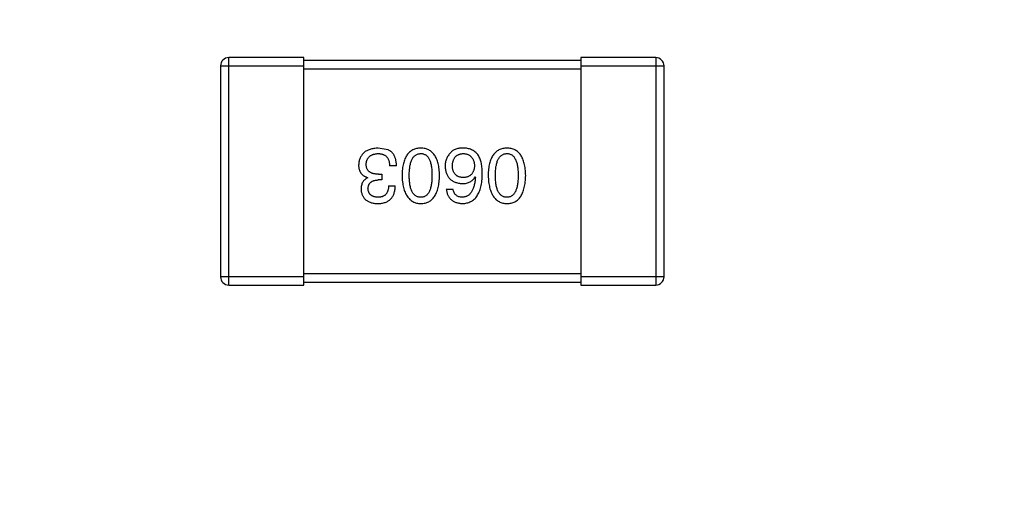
# Model space of a CAD drawing. Header units: inches. Extents: x -39 to 106, y -45 to 75.
# Tile 22 of 222: x -5.25 to -1.69, y -12.53 to -10.83. Entities that reach past the tile are written whole.
import ezdxf

# ---------------------------------------------------------------- set-up
doc = ezdxf.new("R2010")
doc.units = ezdxf.units.IN
doc.header["$LTSCALE"] = 1.21
doc.header["$MEASUREMENT"] = 0
doc.header["$PDMODE"] = 3
doc.header["$PDSIZE"] = 0.3125
doc.layers.get('0').update_dxf_attribs({"linetype": 'CONTINUOUS'})
doc.layers.get('Defpoints').update_dxf_attribs({"linetype": 'CONTINUOUS'})
doc.layers.add('DIM', color=3, linetype='CONTINUOUS')
doc.styles.get("Standard").update_dxf_attribs({"font": 'txt', "width": 0.8})
doc.dimstyles.get("Standard").update_dxf_attribs({"dimtxt": 0.15625, "dimasz": 0.1875, "dimexe": 0.125, "dimexo": 0.0625, "dimgap": 0.09, "dimtad": 0, "dimtih": 1, "dimtoh": 1, "dimzin": 4, "dimdsep": 46, "dimtxsty": 'STANDARD', "dimblk": '_FILLED', "dimblk1": '_FILLED', "dimblk2": '_FILLED', "dimcen": 0.09, "dimazin": 1, "dimtp": 0.01, "dimtm": 0.01, "dimtfac": 1, "dimtofl": 0, "dimtmove": 0, "dimatfit": 3, "dimldrblk": '_FILLED', "dimfxl": 1, "dimtolj": 1, "dimtzin": 4, "dimarcsym": 0})

# ---------------------------------------------------------------- blocks, each defined once
blk = doc.blocks.new('_FILLED')
at = {"color": 0, "linetype": 'ByBlock'}
blk.add_solid([(0, 0), (-1, 0.1667), (-1, -0.1667)], dxfattribs=at)
blk = doc.blocks.new('*D5')
at = {"layer": 'Defpoints', "color": 0}
for p in [(-37.3691, 66.4698), (1.8781, 66.4698), (-13.6719, -30.5315)]:
    blk.add_point(p, dxfattribs=at)
at = {"layer": 'DIM', "color": 0, "lineweight": -2}
for p, q in [((1.8156, 66.4698), (-37.4941, 66.4698)), ((-37.3691, 64.4698), (-37.3691, 20.9925)), ((-37.3691, -28.5315), (-37.3691, 14.9458)), ((-13.7344, -30.5315), (-37.4941, -30.5315))]:
    blk.add_line(p, q, dxfattribs=at)
at = {"layer": 'DIM', "color": 0, "lineweight": -2, "xscale": 2, "yscale": 2, "zscale": 2}
for p, rotation in [((-37.3691, 66.4698), 90), ((-37.3691, -30.5315), 270)]:
    blk.add_blockref('_FILLED', p, dxfattribs=dict(at, rotation=rotation))
at = {"layer": 'DIM', "color": 0, "insert": (-37.3691, 17.9691), "char_height": 2, "attachment_point": 5, "rotation": 90}
blk.add_mtext('\\A1;97.00', dxfattribs=at)

msp = doc.modelspace()

# ---------------------------------------------------------------- linework, layer by layer
at = {"color": 7, "linetype": 'Continuous'}
for p, q in [((-4.222, -10.9716), (-4.492, -10.9716)), ((-4.492, -11.7916), (-4.492, -10.9716)), ((-4.222, -11.7916), (-4.222, -10.9716)), ((-2.952, -10.9716), (-3.222, -10.9716)), ((-3.222, -10.9716), (-3.222, -11.7916)), ((-2.952, -10.9716), (-2.952, -11.7916)), ((-4.522, -11.0016), (-4.222, -11.0016)), ((-4.522, -11.0016), (-4.522, -11.7616)), ((-3.222, -10.9816), (-4.222, -10.9816)), ((-4.222, -11.0116), (-3.222, -11.0116)), ((-3.222, -11.0016), (-2.922, -11.0016)), ((-2.922, -11.7616), (-2.922, -11.0016)), ((-3.9168, -11.3044), (-3.9528, -11.2979)), ((-3.8873, -11.3613), (-3.9124, -11.3613)), ((-3.9517, -11.3919), (-3.9397, -11.3919)), ((-3.9397, -11.3919), (-3.9397, -11.4126)), ((-3.6037, -11.4017), (-3.6026, -11.4028)), ((-3.9911, -11.405), (-3.9911, -11.4039)), ((-3.9397, -11.4126), (-3.9528, -11.4126)), ((-3.9157, -11.4334), (-3.8916, -11.4334)), ((-3.7075, -11.4454), (-3.6835, -11.4454)), ((-3.222, -11.7516), (-4.222, -11.7516)), ((-4.222, -11.7616), (-4.522, -11.7616)), ((-4.492, -11.7916), (-4.222, -11.7916)), ((-4.222, -11.7816), (-3.222, -11.7816)), ((-2.922, -11.7616), (-3.222, -11.7616)), ((-3.222, -11.7916), (-2.952, -11.7916))]:
    msp.add_line(p, q, dxfattribs=at)
for centre, start, end in [((-4.492, -11.0016), 90, 180), ((-2.952, -11.0016), 0, 90), ((-4.492, -11.7616), 180, 270), ((-2.952, -11.7616), 270, 0)]:
    msp.add_arc(centre, 0.03, start, end, dxfattribs=at)
for points, knots in [([(-3.9528, -11.2979), (-3.9556, -11.298), (-3.9609, -11.2983), (-3.9686, -11.2992), (-3.9759, -11.3006), (-3.9826, -11.3024), (-3.9888, -11.3047), (-3.9946, -11.3074), (-3.9998, -11.3105), (-4.0045, -11.3142), (-4.0087, -11.3182), (-4.0124, -11.3228), (-4.0157, -11.3277), (-4.0183, -11.3332), (-4.0205, -11.339), (-4.0222, -11.3453), (-4.0234, -11.352), (-4.0237, -11.3567), (-4.0239, -11.3591)], [0, 0, 0, 0, 0.078078, 0.151942, 0.221594, 0.28726, 0.350176, 0.409768, 0.467648, 0.523784, 0.578904, 0.634014, 0.689819, 0.746826, 0.805875, 0.867063, 0.931764, 1, 1, 1, 1]), ([(-3.9965, -11.3558), (-3.9964, -11.3543), (-3.9962, -11.3515), (-3.9955, -11.3474), (-3.9945, -11.3435), (-3.9931, -11.3399), (-3.9915, -11.3366), (-3.9896, -11.3335), (-3.9873, -11.3307), (-3.9848, -11.3281), (-3.982, -11.3259), (-3.9788, -11.3239), (-3.9754, -11.3221), (-3.9717, -11.3207), (-3.9677, -11.3195), (-3.9634, -11.3186), (-3.9587, -11.3179), (-3.9556, -11.3177), (-3.9539, -11.3176)], [0, 0, 0, 0, 0.068514, 0.133941, 0.195994, 0.255362, 0.312994, 0.369441, 0.424687, 0.480522, 0.537148, 0.594801, 0.654411, 0.716817, 0.781981, 0.850498, 0.923306, 1, 1, 1, 1]), ([(-3.9539, -11.3176), (-3.9523, -11.3176), (-3.9491, -11.3176), (-3.9445, -11.3182), (-3.9402, -11.319), (-3.9362, -11.3202), (-3.9325, -11.3217), (-3.9291, -11.3236), (-3.926, -11.3259), (-3.9232, -11.3284), (-3.9208, -11.3314), (-3.9187, -11.3346), (-3.9168, -11.3382), (-3.9153, -11.3422), (-3.9141, -11.3465), (-3.9132, -11.3511), (-3.9126, -11.3561), (-3.9125, -11.3595), (-3.9124, -11.3613)], [0, 0, 0, 0, 0.071272, 0.13882, 0.201858, 0.262757, 0.320043, 0.376709, 0.431462, 0.486034, 0.541209, 0.597703, 0.65589, 0.717768, 0.782056, 0.850407, 0.92277, 1, 1, 1, 1]), ([(-3.8873, -11.3613), (-3.8873, -11.3595), (-3.8874, -11.356), (-3.8879, -11.3509), (-3.8886, -11.346), (-3.8895, -11.3414), (-3.8906, -11.337), (-3.8918, -11.3328), (-3.8934, -11.3289), (-3.8951, -11.3252), (-3.8971, -11.3218), (-3.8992, -11.3185), (-3.9016, -11.3156), (-3.9042, -11.3129), (-3.907, -11.3104), (-3.9101, -11.3082), (-3.9133, -11.3061), (-3.9156, -11.305), (-3.9168, -11.3044)], [0, 0, 0, 0, 0.078937, 0.154495, 0.226898, 0.296844, 0.363348, 0.427781, 0.48946, 0.549586, 0.607902, 0.664733, 0.720805, 0.776157, 0.831175, 0.886736, 0.943094, 1, 1, 1, 1]), ([(-3.7996, -11.2979), (-3.8022, -11.298), (-3.8074, -11.2982), (-3.8149, -11.2995), (-3.8219, -11.3015), (-3.8284, -11.3043), (-3.8345, -11.3078), (-3.84, -11.3121), (-3.845, -11.3172), (-3.8495, -11.323), (-3.8535, -11.3296), (-3.8569, -11.3369), (-3.8599, -11.345), (-3.8624, -11.3538), (-3.8645, -11.3633), (-3.8659, -11.3736), (-3.8669, -11.3847), (-3.8672, -11.3923), (-3.8673, -11.3962)], [0, 0, 0, 0, 0.059134, 0.115603, 0.169236, 0.221572, 0.273254, 0.32474, 0.377319, 0.431815, 0.488555, 0.548609, 0.612242, 0.680182, 0.75251, 0.829782, 0.91231, 1, 1, 1, 1]), ([(-3.8411, -11.3962), (-3.8411, -11.3931), (-3.841, -11.387), (-3.8405, -11.3782), (-3.8397, -11.37), (-3.8386, -11.3624), (-3.8372, -11.3554), (-3.8354, -11.3489), (-3.8333, -11.3431), (-3.8309, -11.3378), (-3.8281, -11.3332), (-3.825, -11.3291), (-3.8216, -11.3256), (-3.8178, -11.3228), (-3.8137, -11.3206), (-3.8093, -11.3189), (-3.8045, -11.3179), (-3.8013, -11.3177), (-3.7996, -11.3176)], [0, 0, 0, 0, 0.094834, 0.184067, 0.267029, 0.344713, 0.417334, 0.484367, 0.546941, 0.604717, 0.65953, 0.710539, 0.759381, 0.806382, 0.853027, 0.900623, 0.949121, 1, 1, 1, 1]), ([(-3.7318, -11.3962), (-3.732, -11.3923), (-3.7322, -11.3847), (-3.7332, -11.3736), (-3.7347, -11.3633), (-3.7367, -11.3538), (-3.7392, -11.345), (-3.7422, -11.3369), (-3.7457, -11.3296), (-3.7497, -11.323), (-3.7542, -11.3172), (-3.7592, -11.3121), (-3.7647, -11.3078), (-3.7707, -11.3043), (-3.7772, -11.3015), (-3.7842, -11.2995), (-3.7918, -11.2982), (-3.7969, -11.298), (-3.7996, -11.2979)], [0, 0, 0, 0, 0.087693, 0.170223, 0.247496, 0.319826, 0.387768, 0.451403, 0.511459, 0.568358, 0.622671, 0.675251, 0.726739, 0.778422, 0.830759, 0.884394, 0.940865, 1, 1, 1, 1]), ([(-3.7996, -11.3176), (-3.7979, -11.3176), (-3.7948, -11.3177), (-3.7901, -11.3186), (-3.7858, -11.3202), (-3.7818, -11.3224), (-3.7781, -11.3252), (-3.7748, -11.3286), (-3.7718, -11.3326), (-3.7691, -11.3373), (-3.7667, -11.3425), (-3.7647, -11.3484), (-3.763, -11.3549), (-3.7615, -11.362), (-3.7605, -11.3697), (-3.7597, -11.378), (-3.7592, -11.3869), (-3.7592, -11.3931), (-3.7591, -11.3962)], [0, 0, 0, 0, 0.049766, 0.097012, 0.143225, 0.188786, 0.235079, 0.282962, 0.333687, 0.387747, 0.445963, 0.508657, 0.576545, 0.649868, 0.72822, 0.812712, 0.903543, 1, 1, 1, 1]), ([(-3.6922, -11.3143), (-3.6938, -11.316), (-3.6969, -11.3194), (-3.7009, -11.325), (-3.7043, -11.3309), (-3.7071, -11.3369), (-3.7093, -11.3432), (-3.7108, -11.3497), (-3.7117, -11.3565), (-3.7118, -11.3611), (-3.7119, -11.3635)], [0, 0, 0, 0, 0.129393, 0.255335, 0.378531, 0.500878, 0.622934, 0.746191, 0.87096, 1, 1, 1, 1]), ([(-3.6431, -11.2979), (-3.6459, -11.2978), (-3.6513, -11.2977), (-3.6591, -11.2984), (-3.6662, -11.2995), (-3.6727, -11.3013), (-3.6786, -11.3036), (-3.6838, -11.3066), (-3.6885, -11.31), (-3.691, -11.3129), (-3.6922, -11.3143)], [0, 0, 0, 0, 0.156782, 0.301945, 0.436395, 0.561474, 0.678489, 0.78853, 0.894967, 1, 1, 1, 1]), ([(-3.6857, -11.3624), (-3.6856, -11.3606), (-3.6853, -11.3573), (-3.6846, -11.3524), (-3.6837, -11.3479), (-3.6825, -11.3436), (-3.6811, -11.3397), (-3.6793, -11.3361), (-3.6774, -11.3328), (-3.6751, -11.3298), (-3.6726, -11.3272), (-3.6697, -11.3248), (-3.6667, -11.3228), (-3.6633, -11.3211), (-3.6597, -11.3197), (-3.6559, -11.3186), (-3.6517, -11.3179), (-3.6489, -11.3177), (-3.6474, -11.3176)], [0, 0, 0, 0, 0.078863, 0.153308, 0.223539, 0.289857, 0.35341, 0.413572, 0.471721, 0.528235, 0.584279, 0.638781, 0.69466, 0.751251, 0.809198, 0.869697, 0.933318, 1, 1, 1, 1]), ([(-3.6474, -11.3176), (-3.6458, -11.3176), (-3.6427, -11.3177), (-3.6382, -11.3184), (-3.634, -11.3193), (-3.6301, -11.3206), (-3.6264, -11.3222), (-3.6231, -11.3242), (-3.62, -11.3264), (-3.6173, -11.329), (-3.6148, -11.3319), (-3.6127, -11.3352), (-3.6108, -11.3387), (-3.6092, -11.3426), (-3.608, -11.3468), (-3.607, -11.3513), (-3.6062, -11.3562), (-3.606, -11.3595), (-3.6059, -11.3613)], [0, 0, 0, 0, 0.070403, 0.137196, 0.200053, 0.260887, 0.31876, 0.37535, 0.430743, 0.485927, 0.541678, 0.598832, 0.657726, 0.719441, 0.783504, 0.851852, 0.923533, 1, 1, 1, 1]), ([(-3.5917, -11.3241), (-3.5932, -11.3221), (-3.5961, -11.3181), (-3.6013, -11.313), (-3.607, -11.3085), (-3.6132, -11.3049), (-3.62, -11.3019), (-3.6272, -11.2998), (-3.635, -11.2983), (-3.6403, -11.298), (-3.6431, -11.2979)], [0, 0, 0, 0, 0.125033, 0.246266, 0.36603, 0.485265, 0.606781, 0.732144, 0.862551, 1, 1, 1, 1]), ([(-3.5775, -11.3919), (-3.5775, -11.3883), (-3.5776, -11.3814), (-3.5783, -11.3714), (-3.5793, -11.362), (-3.5809, -11.3532), (-3.5829, -11.345), (-3.5853, -11.3374), (-3.5882, -11.3305), (-3.5905, -11.3262), (-3.5917, -11.3241)], [0, 0, 0, 0, 0.151498, 0.29521, 0.430242, 0.557137, 0.677306, 0.790845, 0.898111, 1, 1, 1, 1]), ([(-3.4887, -11.2979), (-3.4914, -11.298), (-3.4965, -11.2982), (-3.504, -11.2995), (-3.511, -11.3015), (-3.5176, -11.3043), (-3.5236, -11.3078), (-3.5291, -11.3121), (-3.5341, -11.3172), (-3.5386, -11.323), (-3.5426, -11.3296), (-3.5461, -11.3369), (-3.5491, -11.345), (-3.5516, -11.3538), (-3.5536, -11.3633), (-3.555, -11.3736), (-3.5561, -11.3847), (-3.5563, -11.3923), (-3.5565, -11.3962)], [0, 0, 0, 0, 0.059134, 0.115603, 0.169236, 0.221572, 0.273254, 0.32474, 0.377319, 0.431815, 0.488555, 0.548609, 0.612242, 0.680182, 0.75251, 0.829782, 0.91231, 1, 1, 1, 1]), ([(-3.5302, -11.3962), (-3.5302, -11.3931), (-3.5302, -11.387), (-3.5297, -11.3782), (-3.5289, -11.37), (-3.5277, -11.3624), (-3.5263, -11.3554), (-3.5245, -11.3489), (-3.5225, -11.3431), (-3.52, -11.3378), (-3.5172, -11.3332), (-3.5141, -11.3291), (-3.5107, -11.3256), (-3.507, -11.3228), (-3.5029, -11.3206), (-3.4984, -11.3189), (-3.4937, -11.3179), (-3.4904, -11.3177), (-3.4887, -11.3176)], [0, 0, 0, 0, 0.094834, 0.184067, 0.267029, 0.344713, 0.417334, 0.484367, 0.546941, 0.604717, 0.65953, 0.710539, 0.759381, 0.806382, 0.853027, 0.900623, 0.949121, 1, 1, 1, 1]), ([(-3.421, -11.3962), (-3.4211, -11.3923), (-3.4214, -11.3847), (-3.4224, -11.3736), (-3.4238, -11.3633), (-3.4259, -11.3538), (-3.4283, -11.345), (-3.4313, -11.3369), (-3.4348, -11.3296), (-3.4388, -11.323), (-3.4433, -11.3172), (-3.4483, -11.3121), (-3.4538, -11.3078), (-3.4598, -11.3043), (-3.4664, -11.3015), (-3.4734, -11.2995), (-3.4809, -11.2982), (-3.4861, -11.298), (-3.4887, -11.2979)], [0, 0, 0, 0, 0.087693, 0.170223, 0.247496, 0.319826, 0.387768, 0.451403, 0.511459, 0.568358, 0.622671, 0.675251, 0.726739, 0.778422, 0.830759, 0.884394, 0.940865, 1, 1, 1, 1]), ([(-3.4887, -11.3176), (-3.4871, -11.3176), (-3.4839, -11.3177), (-3.4792, -11.3186), (-3.4749, -11.3202), (-3.4709, -11.3224), (-3.4673, -11.3252), (-3.4639, -11.3286), (-3.4609, -11.3326), (-3.4583, -11.3373), (-3.4559, -11.3425), (-3.4538, -11.3484), (-3.4522, -11.3549), (-3.4507, -11.362), (-3.4496, -11.3697), (-3.4489, -11.378), (-3.4484, -11.3869), (-3.4483, -11.3931), (-3.4483, -11.3962)], [0, 0, 0, 0, 0.049766, 0.097012, 0.143225, 0.188786, 0.235079, 0.282962, 0.333687, 0.387747, 0.445963, 0.508657, 0.576545, 0.649868, 0.72822, 0.812712, 0.903543, 1, 1, 1, 1]), ([(-4.0239, -11.3591), (-4.0238, -11.3605), (-4.0238, -11.3633), (-4.0234, -11.3674), (-4.0228, -11.3713), (-4.0218, -11.375), (-4.0207, -11.3785), (-4.0193, -11.3818), (-4.0176, -11.3849), (-4.0157, -11.3878), (-4.0135, -11.3905), (-4.0111, -11.393), (-4.0084, -11.3953), (-4.0054, -11.3975), (-4.0022, -11.3994), (-3.9987, -11.4011), (-3.995, -11.4026), (-3.9924, -11.4035), (-3.9911, -11.4039)], [0, 0, 0, 0, 0.071215, 0.138707, 0.20396, 0.266995, 0.327734, 0.387609, 0.445602, 0.503345, 0.561136, 0.618597, 0.677672, 0.738255, 0.799989, 0.863961, 0.930555, 1, 1, 1, 1]), ([(-3.9517, -11.3919), (-3.9535, -11.3919), (-3.957, -11.3918), (-3.9621, -11.3913), (-3.9669, -11.3907), (-3.9713, -11.3897), (-3.9753, -11.3884), (-3.979, -11.3869), (-3.9824, -11.385), (-3.9854, -11.3829), (-3.988, -11.3805), (-3.9903, -11.3778), (-3.9923, -11.3748), (-3.9938, -11.3716), (-3.995, -11.368), (-3.9959, -11.3642), (-3.9965, -11.3601), (-3.9965, -11.3573), (-3.9965, -11.3558)], [0, 0, 0, 0, 0.082495, 0.159728, 0.232496, 0.300725, 0.365163, 0.425859, 0.483728, 0.538892, 0.592921, 0.646195, 0.699968, 0.754746, 0.811387, 0.870806, 0.933482, 1, 1, 1, 1]), ([(-3.7119, -11.3635), (-3.7118, -11.3658), (-3.7115, -11.3704), (-3.7105, -11.377), (-3.7091, -11.3832), (-3.7073, -11.389), (-3.705, -11.3944), (-3.7022, -11.3994), (-3.699, -11.404), (-3.6953, -11.4081), (-3.6911, -11.4117), (-3.6866, -11.4151), (-3.6815, -11.4179), (-3.676, -11.4203), (-3.67, -11.4224), (-3.6636, -11.4239), (-3.6568, -11.4251), (-3.652, -11.4255), (-3.6496, -11.4257)], [0, 0, 0, 0, 0.071527, 0.139094, 0.20346, 0.264939, 0.323904, 0.381383, 0.437591, 0.493343, 0.549401, 0.606085, 0.664838, 0.725424, 0.788712, 0.855452, 0.925772, 1, 1, 1, 1]), ([(-3.6463, -11.4039), (-3.6478, -11.4038), (-3.6508, -11.4037), (-3.655, -11.4031), (-3.659, -11.4022), (-3.6627, -11.401), (-3.6661, -11.3994), (-3.6693, -11.3976), (-3.6722, -11.3954), (-3.6748, -11.393), (-3.6771, -11.3902), (-3.6792, -11.3872), (-3.681, -11.3838), (-3.6825, -11.3801), (-3.6837, -11.3761), (-3.6847, -11.3718), (-3.6853, -11.3672), (-3.6856, -11.364), (-3.6857, -11.3624)], [0, 0, 0, 0, 0.069884, 0.136529, 0.199638, 0.259844, 0.317774, 0.374356, 0.430026, 0.485148, 0.5409, 0.597889, 0.657472, 0.718614, 0.783613, 0.85129, 0.923712, 1, 1, 1, 1]), ([(-3.6059, -11.3613), (-3.606, -11.3629), (-3.6062, -11.3662), (-3.6069, -11.3709), (-3.6079, -11.3754), (-3.6092, -11.3795), (-3.6107, -11.3833), (-3.6125, -11.3867), (-3.6146, -11.3899), (-3.6171, -11.3927), (-3.6197, -11.3953), (-3.6227, -11.3974), (-3.6259, -11.3994), (-3.6295, -11.4009), (-3.6333, -11.4022), (-3.6374, -11.4031), (-3.6418, -11.4037), (-3.6448, -11.4038), (-3.6463, -11.4039)], [0, 0, 0, 0, 0.076072, 0.148369, 0.216753, 0.281358, 0.342792, 0.401604, 0.458929, 0.514444, 0.569818, 0.625343, 0.681554, 0.739608, 0.800134, 0.863477, 0.929547, 1, 1, 1, 1]), ([(-3.8673, -11.3962), (-3.8672, -11.4003), (-3.8668, -11.4081), (-3.8657, -11.4194), (-3.8641, -11.4299), (-3.862, -11.4397), (-3.8595, -11.4488), (-3.8565, -11.457), (-3.853, -11.4646), (-3.8489, -11.4713), (-3.8444, -11.4774), (-3.8395, -11.4827), (-3.834, -11.4871), (-3.828, -11.4909), (-3.8216, -11.4938), (-3.8147, -11.496), (-3.8073, -11.4974), (-3.8022, -11.4977), (-3.7996, -11.4979)], [0, 0, 0, 0, 0.088475, 0.171606, 0.249595, 0.322626, 0.391327, 0.455765, 0.516374, 0.573675, 0.628522, 0.681161, 0.732559, 0.783563, 0.83504, 0.887639, 0.942585, 1, 1, 1, 1]), ([(-3.7996, -11.4749), (-3.8013, -11.4749), (-3.8045, -11.4747), (-3.8093, -11.4738), (-3.8137, -11.4723), (-3.8178, -11.4701), (-3.8216, -11.4673), (-3.825, -11.4639), (-3.8281, -11.4598), (-3.8309, -11.4552), (-3.8333, -11.4499), (-3.8354, -11.4441), (-3.8372, -11.4376), (-3.8386, -11.4305), (-3.8397, -11.4228), (-3.8405, -11.4145), (-3.841, -11.4056), (-3.8411, -11.3994), (-3.8411, -11.3962)], [0, 0, 0, 0, 0.050604, 0.098688, 0.145699, 0.191791, 0.238625, 0.286717, 0.337546, 0.391814, 0.449755, 0.512106, 0.579685, 0.652048, 0.730262, 0.814146, 0.904281, 1, 1, 1, 1]), ([(-3.7996, -11.4979), (-3.7969, -11.4978), (-3.7917, -11.4975), (-3.7842, -11.4962), (-3.7772, -11.4941), (-3.7707, -11.4913), (-3.7647, -11.4876), (-3.7592, -11.4831), (-3.7542, -11.4779), (-3.7497, -11.4719), (-3.7457, -11.4651), (-3.7422, -11.4575), (-3.7392, -11.4492), (-3.7367, -11.4401), (-3.7347, -11.4302), (-3.7332, -11.4196), (-3.7322, -11.4082), (-3.732, -11.4003), (-3.7318, -11.3962)], [0, 0, 0, 0, 0.057911, 0.113262, 0.165956, 0.217443, 0.268511, 0.319665, 0.372, 0.426129, 0.483365, 0.543779, 0.607756, 0.676562, 0.749704, 0.827713, 0.911177, 1, 1, 1, 1]), ([(-3.7591, -11.3962), (-3.7592, -11.3994), (-3.7592, -11.4056), (-3.7597, -11.4145), (-3.7605, -11.4228), (-3.7615, -11.4305), (-3.763, -11.4376), (-3.7647, -11.4441), (-3.7667, -11.4499), (-3.7691, -11.4552), (-3.7718, -11.4598), (-3.7748, -11.4639), (-3.7781, -11.4673), (-3.7818, -11.4701), (-3.7858, -11.4723), (-3.7901, -11.4738), (-3.7948, -11.4747), (-3.7979, -11.4749), (-3.7996, -11.4749)], [0, 0, 0, 0, 0.096452, 0.187278, 0.271765, 0.350519, 0.423437, 0.491321, 0.554011, 0.612224, 0.666281, 0.717003, 0.764884, 0.811423, 0.856783, 0.902993, 0.950236, 1, 1, 1, 1]), ([(-3.6496, -11.4979), (-3.6468, -11.4977), (-3.6413, -11.4974), (-3.6333, -11.4959), (-3.6258, -11.4936), (-3.6188, -11.4906), (-3.6124, -11.4867), (-3.6065, -11.482), (-3.6012, -11.4766), (-3.5964, -11.4702), (-3.5922, -11.4632), (-3.5885, -11.4553), (-3.5853, -11.4467), (-3.5827, -11.4373), (-3.5805, -11.427), (-3.579, -11.416), (-3.5779, -11.4042), (-3.5776, -11.3961), (-3.5775, -11.3919)], [0, 0, 0, 0, 0.058957, 0.115262, 0.16907, 0.221312, 0.273147, 0.324961, 0.377649, 0.432026, 0.488925, 0.549039, 0.612912, 0.680653, 0.753056, 0.830314, 0.912483, 1, 1, 1, 1]), ([(-3.6496, -11.4257), (-3.647, -11.4257), (-3.6419, -11.4256), (-3.6345, -11.4244), (-3.6279, -11.4225), (-3.6217, -11.4199), (-3.6162, -11.4165), (-3.6113, -11.4123), (-3.6071, -11.4074), (-3.6049, -11.4036), (-3.6037, -11.4017)], [0, 0, 0, 0, 0.144617, 0.279572, 0.40596, 0.526097, 0.64389, 0.760003, 0.877724, 1, 1, 1, 1]), ([(-3.6026, -11.4028), (-3.6028, -11.4056), (-3.6032, -11.4111), (-3.6042, -11.4191), (-3.6055, -11.4265), (-3.6071, -11.4334), (-3.609, -11.4398), (-3.6112, -11.4457), (-3.6136, -11.451), (-3.6164, -11.4558), (-3.6196, -11.46), (-3.6229, -11.4638), (-3.6266, -11.467), (-3.6307, -11.4696), (-3.6349, -11.4719), (-3.6396, -11.4734), (-3.6445, -11.4745), (-3.6479, -11.4748), (-3.6496, -11.4749)], [0, 0, 0, 0, 0.089218, 0.173709, 0.252753, 0.326963, 0.397099, 0.462534, 0.524018, 0.582178, 0.637235, 0.689955, 0.741228, 0.791618, 0.841661, 0.892925, 0.945259, 1, 1, 1, 1]), ([(-3.5565, -11.3962), (-3.5563, -11.4003), (-3.5559, -11.4081), (-3.5548, -11.4194), (-3.5532, -11.4299), (-3.5512, -11.4397), (-3.5486, -11.4488), (-3.5456, -11.457), (-3.5421, -11.4646), (-3.5381, -11.4713), (-3.5336, -11.4774), (-3.5286, -11.4827), (-3.5231, -11.4871), (-3.5172, -11.4909), (-3.5107, -11.4938), (-3.5038, -11.496), (-3.4964, -11.4974), (-3.4913, -11.4977), (-3.4887, -11.4979)], [0, 0, 0, 0, 0.088475, 0.171606, 0.249595, 0.322626, 0.391327, 0.455765, 0.516374, 0.573675, 0.628522, 0.681161, 0.732559, 0.783563, 0.83504, 0.887639, 0.942585, 1, 1, 1, 1]), ([(-3.4887, -11.4749), (-3.4904, -11.4749), (-3.4937, -11.4747), (-3.4984, -11.4738), (-3.5029, -11.4723), (-3.507, -11.4701), (-3.5107, -11.4673), (-3.5142, -11.4639), (-3.5172, -11.4598), (-3.52, -11.4552), (-3.5224, -11.4499), (-3.5245, -11.4441), (-3.5263, -11.4376), (-3.5278, -11.4305), (-3.5289, -11.4228), (-3.5297, -11.4145), (-3.5302, -11.4056), (-3.5302, -11.3994), (-3.5302, -11.3962)], [0, 0, 0, 0, 0.050604, 0.098688, 0.145699, 0.191791, 0.238625, 0.286717, 0.337546, 0.391814, 0.449755, 0.512106, 0.579685, 0.652048, 0.730262, 0.814146, 0.904281, 1, 1, 1, 1]), ([(-3.4887, -11.4979), (-3.4861, -11.4978), (-3.4809, -11.4975), (-3.4734, -11.4962), (-3.4664, -11.4941), (-3.4598, -11.4913), (-3.4538, -11.4876), (-3.4483, -11.4831), (-3.4433, -11.4779), (-3.4388, -11.4719), (-3.4348, -11.4651), (-3.4313, -11.4575), (-3.4283, -11.4492), (-3.4259, -11.4401), (-3.4238, -11.4302), (-3.4224, -11.4196), (-3.4214, -11.4082), (-3.4211, -11.4003), (-3.421, -11.3962)], [0, 0, 0, 0, 0.057911, 0.113262, 0.165956, 0.217443, 0.268511, 0.319665, 0.372, 0.426129, 0.483365, 0.543779, 0.607756, 0.676562, 0.749704, 0.827713, 0.911177, 1, 1, 1, 1]), ([(-3.4483, -11.3962), (-3.4483, -11.3994), (-3.4484, -11.4056), (-3.4489, -11.4145), (-3.4496, -11.4228), (-3.4507, -11.4305), (-3.4522, -11.4376), (-3.4538, -11.4441), (-3.4559, -11.4499), (-3.4583, -11.4552), (-3.4609, -11.4598), (-3.4639, -11.4639), (-3.4673, -11.4673), (-3.4709, -11.4701), (-3.4749, -11.4723), (-3.4792, -11.4738), (-3.4839, -11.4747), (-3.4871, -11.4749), (-3.4887, -11.4749)], [0, 0, 0, 0, 0.096452, 0.187278, 0.271765, 0.350519, 0.423437, 0.491321, 0.554011, 0.612224, 0.666281, 0.717003, 0.764884, 0.811423, 0.856783, 0.902993, 0.950236, 1, 1, 1, 1]), ([(-3.9911, -11.405), (-3.993, -11.4059), (-3.9967, -11.4078), (-4.0017, -11.4115), (-4.0059, -11.4159), (-4.0093, -11.4208), (-4.0119, -11.4264), (-4.0138, -11.4325), (-4.0149, -11.4393), (-4.0151, -11.4441), (-4.0151, -11.4465)], [0, 0, 0, 0, 0.125227, 0.244792, 0.361427, 0.478215, 0.59667, 0.722058, 0.856314, 1, 1, 1, 1]), ([(-3.99, -11.4443), (-3.9899, -11.4431), (-3.9898, -11.4407), (-3.9892, -11.4372), (-3.9884, -11.4339), (-3.9873, -11.4309), (-3.986, -11.4281), (-3.9843, -11.4255), (-3.9824, -11.4231), (-3.9802, -11.421), (-3.9777, -11.4192), (-3.9749, -11.4175), (-3.9719, -11.4161), (-3.9686, -11.4149), (-3.9651, -11.414), (-3.9612, -11.4133), (-3.9571, -11.4128), (-3.9543, -11.4127), (-3.9528, -11.4126)], [0, 0, 0, 0, 0.067741, 0.131599, 0.192143, 0.249977, 0.306453, 0.361639, 0.416449, 0.471489, 0.527582, 0.584873, 0.644974, 0.70814, 0.77492, 0.845909, 0.920585, 1, 1, 1, 1]), ([(-3.955, -11.4979), (-3.9525, -11.4978), (-3.9476, -11.4976), (-3.9405, -11.4967), (-3.9339, -11.4954), (-3.9278, -11.4935), (-3.9221, -11.4913), (-3.9169, -11.4884), (-3.9122, -11.4851), (-3.9079, -11.4813), (-3.9042, -11.477), (-3.9009, -11.4722), (-3.8982, -11.4669), (-3.8959, -11.4611), (-3.8941, -11.4549), (-3.8927, -11.4481), (-3.8919, -11.4409), (-3.8917, -11.436), (-3.8916, -11.4334)], [0, 0, 0, 0, 0.073232, 0.142595, 0.207997, 0.270074, 0.329156, 0.386529, 0.441846, 0.496976, 0.551877, 0.607941, 0.665637, 0.725446, 0.788542, 0.855101, 0.925196, 1, 1, 1, 1]), ([(-3.9157, -11.4334), (-3.9157, -11.4351), (-3.9159, -11.4383), (-3.9165, -11.443), (-3.9172, -11.4474), (-3.9184, -11.4515), (-3.9198, -11.4553), (-3.9215, -11.4587), (-3.9235, -11.4618), (-3.9257, -11.4646), (-3.9283, -11.4671), (-3.9311, -11.4692), (-3.9342, -11.471), (-3.9376, -11.4724), (-3.9413, -11.4736), (-3.9453, -11.4744), (-3.9495, -11.4748), (-3.9524, -11.4749), (-3.9539, -11.4749)], [0, 0, 0, 0, 0.078134, 0.15164, 0.221358, 0.286689, 0.348614, 0.407697, 0.464247, 0.520153, 0.574432, 0.629291, 0.684538, 0.742032, 0.801329, 0.863637, 0.930123, 1, 1, 1, 1]), ([(-4.0151, -11.4465), (-4.015, -11.4485), (-4.0146, -11.4524), (-4.0136, -11.458), (-4.0121, -11.4633), (-4.0103, -11.4682), (-4.0079, -11.4727), (-4.0052, -11.4768), (-4.0021, -11.4806), (-3.9985, -11.484), (-3.9945, -11.4871), (-3.9901, -11.4897), (-3.9853, -11.492), (-3.98, -11.4939), (-3.9744, -11.4955), (-3.9683, -11.4966), (-3.9618, -11.4975), (-3.9573, -11.4978), (-3.955, -11.4979)], [0, 0, 0, 0, 0.067521, 0.132139, 0.193339, 0.252064, 0.309083, 0.364848, 0.420021, 0.475612, 0.532002, 0.589602, 0.649896, 0.712634, 0.778603, 0.848416, 0.922155, 1, 1, 1, 1]), ([(-3.9539, -11.4749), (-3.9553, -11.4749), (-3.958, -11.4747), (-3.9618, -11.4742), (-3.9655, -11.4736), (-3.9688, -11.4727), (-3.972, -11.4716), (-3.9749, -11.4702), (-3.9775, -11.4686), (-3.9799, -11.4668), (-3.9821, -11.4648), (-3.9839, -11.4625), (-3.9856, -11.46), (-3.987, -11.4573), (-3.9881, -11.4544), (-3.989, -11.4512), (-3.9896, -11.4478), (-3.9899, -11.4455), (-3.99, -11.4443)], [0, 0, 0, 0, 0.078051, 0.151197, 0.220412, 0.286742, 0.34933, 0.409464, 0.467368, 0.52298, 0.578639, 0.633998, 0.690142, 0.746855, 0.805868, 0.867776, 0.932345, 1, 1, 1, 1]), ([(-3.7075, -11.4454), (-3.7073, -11.4474), (-3.7068, -11.4513), (-3.7055, -11.4569), (-3.704, -11.4622), (-3.702, -11.4671), (-3.6996, -11.4717), (-3.6969, -11.4759), (-3.6938, -11.4797), (-3.6904, -11.4832), (-3.6865, -11.4863), (-3.6824, -11.4891), (-3.6778, -11.4915), (-3.6729, -11.4935), (-3.6676, -11.4951), (-3.6619, -11.4964), (-3.6559, -11.4974), (-3.6517, -11.4977), (-3.6496, -11.4979)], [0, 0, 0, 0, 0.06947, 0.136096, 0.199592, 0.260665, 0.319672, 0.377156, 0.433415, 0.489984, 0.546535, 0.604276, 0.663499, 0.725182, 0.788953, 0.855683, 0.926216, 1, 1, 1, 1]), ([(-3.6496, -11.4749), (-3.6519, -11.4749), (-3.6562, -11.4747), (-3.6623, -11.4733), (-3.6677, -11.471), (-3.6724, -11.4677), (-3.6764, -11.4634), (-3.6796, -11.4583), (-3.682, -11.4522), (-3.683, -11.4477), (-3.6835, -11.4454)], [0, 0, 0, 0, 0.136586, 0.261496, 0.378089, 0.490612, 0.605522, 0.725767, 0.8561, 1, 1, 1, 1])]:
    msp.add_open_spline(points, degree=3, knots=knots, dxfattribs=at)

# ---------------------------------------------------------------- dimensions: what is measured, and where the dimension line sits
at = {"layer": 'DIM'}
dim = msp.add_linear_dim(base=(-37.3691, 66.4698), p1=(-13.6719, -30.5315), p2=(1.8781, 66.4698), angle=90, dimstyle='STANDARD', override={"dimtxt": 2, "dimasz": 2, "dimtih": 0, "dimtoh": 0, "dimzin": 0, "dimcen": 0.198, "dimadec": 0, "dimazin": 0, "dimtp": 0, "dimtm": 0, "dimtdec": 4, "dimtzin": 0}, dxfattribs=at)
dim.commit()
dim.dimension.update_dxf_attribs({"geometry": '*D5', "text_midpoint": (-37.3691, 17.9691)})

doc.saveas('drawing.dxf')
